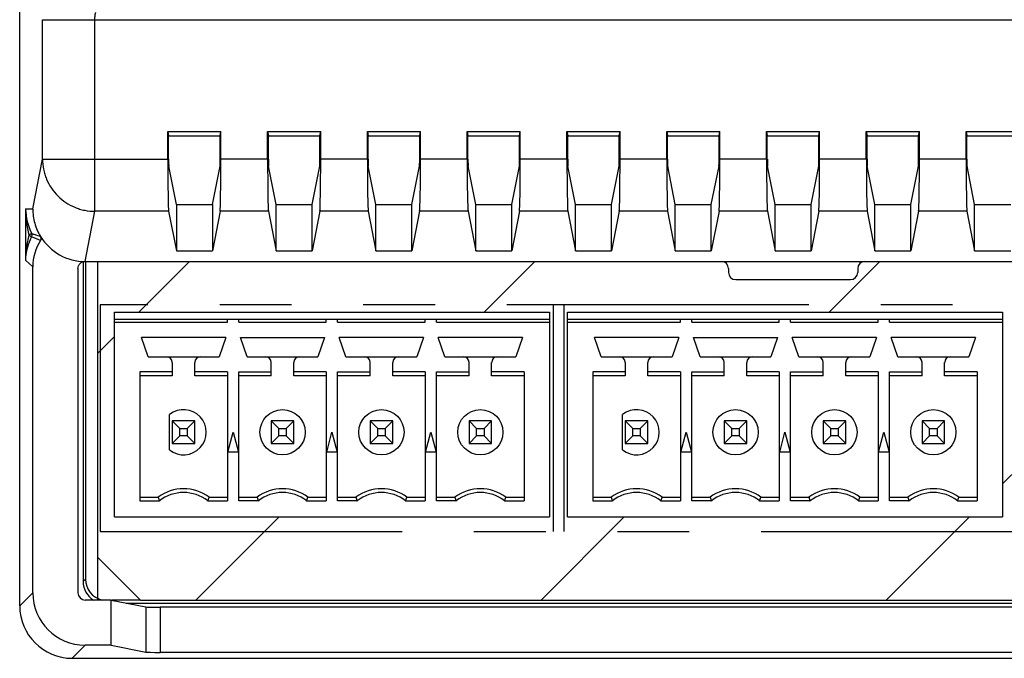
# Paper-space layout '170608_CRESCAD_1' of a CAD drawing. Header units: inches. Extents: x 0 to 17, y 0 to 11.
# Tile 3 of 139: x 6.1 to 7.4, y 5.1 to 6. Entities that reach past the tile are written whole.
import ezdxf

# ---------------------------------------------------------------- set-up
doc = ezdxf.new("R2010")
doc.units = ezdxf.units.IN
doc.header["$LTSCALE"] = 0.935
doc.header["$MEASUREMENT"] = 0
doc.linetypes.add('PHANTOM', pattern=[0.8, 0.45, -0.05, 0.1, -0.05, 0.1, -0.05])
doc.layers.get('0').update_dxf_attribs({"linetype": 'CONTINUOUS'})
doc.layers.add('DEFAULT_3', color=7, linetype='PHANTOM')

psp = doc.layouts.new('170608_CRESCAD_1')

# ---------------------------------------------------------------- linework, layer by layer
at = {"color": 7, "linetype": 'CONTINUOUS'}
for p, q in [((6.0598, 5.2133), (6.0598, 6.1101)), ((6.0915, 6.0301), (10.2687, 6.0301)), ((6.0915, 5.8358), (6.0915, 6.0301)), ((6.1645, 5.7631), (6.1645, 6.0301)), ((6.2661, 5.8741), (6.3401, 5.8741)), ((6.2661, 5.8741), (6.2672, 5.8684)), ((6.2661, 5.8358), (6.2661, 5.8741)), ((6.339, 5.8684), (6.3401, 5.8741)), ((6.3401, 5.8358), (6.3401, 5.8741)), ((6.4051, 5.8741), (6.4791, 5.8741)), ((6.4051, 5.8741), (6.4062, 5.8684)), ((6.4051, 5.8358), (6.4051, 5.8741)), ((6.478, 5.8684), (6.4791, 5.8741)), ((6.4791, 5.8358), (6.4791, 5.8741)), ((6.5441, 5.8741), (6.6181, 5.8741)), ((6.5441, 5.8358), (6.5441, 5.8741)), ((6.5441, 5.8741), (6.5452, 5.8684)), ((6.617, 5.8684), (6.6181, 5.8741)), ((6.6181, 5.8358), (6.6181, 5.8741)), ((6.6831, 5.8741), (6.7571, 5.8741)), ((6.6831, 5.8741), (6.6842, 5.8684)), ((6.6831, 5.8358), (6.6831, 5.8741)), ((6.756, 5.8684), (6.7571, 5.8741)), ((6.7571, 5.8358), (6.7571, 5.8741)), ((6.8221, 5.8741), (6.8961, 5.8741)), ((6.8221, 5.8741), (6.8232, 5.8684)), ((6.8221, 5.8358), (6.8221, 5.8741)), ((6.895, 5.8684), (6.8961, 5.8741)), ((6.8961, 5.8358), (6.8961, 5.8741)), ((6.9611, 5.8741), (7.0351, 5.8741)), ((6.9611, 5.8358), (6.9611, 5.8741)), ((6.9611, 5.8741), (6.9622, 5.8684)), ((7.034, 5.8684), (7.0351, 5.8741)), ((7.0351, 5.8358), (7.0351, 5.8741)), ((7.1001, 5.8741), (7.1741, 5.8741)), ((7.1001, 5.8741), (7.1012, 5.8684)), ((7.1001, 5.8358), (7.1001, 5.8741)), ((7.173, 5.8684), (7.1741, 5.8741)), ((7.1741, 5.8358), (7.1741, 5.8741)), ((7.2391, 5.8741), (7.3131, 5.8741)), ((7.2391, 5.8358), (7.2391, 5.8741)), ((7.2391, 5.8741), (7.2402, 5.8684)), ((7.312, 5.8684), (7.3131, 5.8741)), ((7.3131, 5.8358), (7.3131, 5.8741)), ((7.3781, 5.8741), (7.4521, 5.8741)), ((7.3781, 5.8741), (7.3792, 5.8684)), ((7.3781, 5.8358), (7.3781, 5.8741)), ((6.2672, 5.8684), (6.339, 5.8684)), ((6.2672, 5.8358), (6.2672, 5.8684)), ((6.339, 5.8358), (6.339, 5.8684)), ((6.4062, 5.8684), (6.478, 5.8684)), ((6.4062, 5.8358), (6.4062, 5.8684)), ((6.478, 5.8358), (6.478, 5.8684)), ((6.5452, 5.8684), (6.617, 5.8684)), ((6.5452, 5.8358), (6.5452, 5.8684)), ((6.617, 5.8358), (6.617, 5.8684)), ((6.6842, 5.8684), (6.756, 5.8684)), ((6.6842, 5.8358), (6.6842, 5.8684)), ((6.756, 5.8358), (6.756, 5.8684)), ((6.8232, 5.8684), (6.895, 5.8684)), ((6.8232, 5.8358), (6.8232, 5.8684)), ((6.895, 5.8358), (6.895, 5.8684)), ((6.9622, 5.8684), (7.034, 5.8684)), ((6.9622, 5.8358), (6.9622, 5.8684)), ((7.034, 5.8358), (7.034, 5.8684)), ((7.1012, 5.8684), (7.173, 5.8684)), ((7.1012, 5.8358), (7.1012, 5.8684)), ((7.173, 5.8358), (7.173, 5.8684)), ((7.2402, 5.8684), (7.312, 5.8684)), ((7.2402, 5.8358), (7.2402, 5.8684)), ((7.312, 5.8358), (7.312, 5.8684)), ((7.3792, 5.8684), (7.451, 5.8684)), ((7.3792, 5.8358), (7.3792, 5.8684)), ((6.078, 5.7665), (6.0915, 5.8358)), ((6.0915, 5.8358), (6.2661, 5.8358)), ((6.4051, 5.8358), (6.3401, 5.8358)), ((6.5441, 5.8358), (6.4791, 5.8358)), ((6.6831, 5.8358), (6.6181, 5.8358)), ((6.8221, 5.8358), (6.7571, 5.8358)), ((6.9611, 5.8358), (6.8961, 5.8358)), ((7.1001, 5.8358), (7.0351, 5.8358)), ((7.2391, 5.8358), (7.1741, 5.8358)), ((7.3781, 5.8358), (7.3131, 5.8358)), ((6.278, 5.7727), (6.2674, 5.8259)), ((6.3282, 5.7727), (6.3389, 5.8259)), ((6.417, 5.7727), (6.4064, 5.8259)), ((6.4672, 5.7727), (6.4779, 5.8259)), ((6.556, 5.7727), (6.5454, 5.8259)), ((6.6062, 5.7727), (6.6169, 5.8259)), ((6.695, 5.7727), (6.6844, 5.8259)), ((6.7452, 5.7727), (6.7559, 5.8259)), ((6.834, 5.7727), (6.8234, 5.8259)), ((6.8842, 5.7727), (6.8949, 5.8259)), ((6.973, 5.7727), (6.9624, 5.8259)), ((7.0232, 5.7727), (7.0339, 5.8259)), ((7.112, 5.7727), (7.1014, 5.8259)), ((7.1622, 5.7727), (7.1729, 5.8259)), ((7.251, 5.7727), (7.2404, 5.8259)), ((7.3012, 5.7727), (7.3119, 5.8259)), ((7.39, 5.7727), (7.3794, 5.8259)), ((6.068, 5.7665), (6.078, 5.7665)), ((6.068, 5.7665), (6.068, 5.6951)), ((6.1509, 5.6933), (6.1645, 5.7631)), ((6.2673, 5.7631), (6.1645, 5.7631)), ((6.2673, 5.7631), (6.278, 5.7082)), ((6.278, 5.7727), (6.3282, 5.7727)), ((6.278, 5.7727), (6.278, 5.7082)), ((6.3282, 5.7727), (6.3282, 5.7082)), ((6.3389, 5.7631), (6.3282, 5.7082)), ((6.4063, 5.7631), (6.3389, 5.7631)), ((6.4063, 5.7631), (6.417, 5.7082)), ((6.417, 5.7727), (6.4672, 5.7727)), ((6.417, 5.7082), (6.417, 5.7727)), ((6.4672, 5.7082), (6.4672, 5.7727)), ((6.4779, 5.7631), (6.4672, 5.7082)), ((6.5453, 5.7631), (6.4779, 5.7631)), ((6.5453, 5.7631), (6.556, 5.7082)), ((6.556, 5.7727), (6.6062, 5.7727)), ((6.556, 5.7082), (6.556, 5.7727)), ((6.6062, 5.7082), (6.6062, 5.7727)), ((6.6169, 5.7631), (6.6062, 5.7082)), ((6.6843, 5.7631), (6.6169, 5.7631)), ((6.6843, 5.7631), (6.695, 5.7082)), ((6.695, 5.7727), (6.7452, 5.7727)), ((6.695, 5.7082), (6.695, 5.7727)), ((6.7452, 5.7082), (6.7452, 5.7727)), ((6.7559, 5.7631), (6.7452, 5.7082)), ((6.8233, 5.7631), (6.7559, 5.7631)), ((6.8233, 5.7631), (6.834, 5.7082)), ((6.834, 5.7727), (6.8842, 5.7727)), ((6.834, 5.7082), (6.834, 5.7727)), ((6.8842, 5.7082), (6.8842, 5.7727)), ((6.8949, 5.7631), (6.8842, 5.7082)), ((6.9623, 5.7631), (6.8949, 5.7631)), ((6.9623, 5.7631), (6.973, 5.7082)), ((6.973, 5.7727), (7.0232, 5.7727)), ((6.973, 5.7082), (6.973, 5.7727)), ((7.0232, 5.7082), (7.0232, 5.7727)), ((7.0339, 5.7631), (7.0232, 5.7082)), ((7.1013, 5.7631), (7.0339, 5.7631)), ((7.1013, 5.7631), (7.112, 5.7082)), ((7.112, 5.7727), (7.1622, 5.7727)), ((7.112, 5.7082), (7.112, 5.7727)), ((7.1622, 5.7082), (7.1622, 5.7727)), ((7.1729, 5.7631), (7.1622, 5.7082)), ((7.2403, 5.7631), (7.1729, 5.7631)), ((7.2403, 5.7631), (7.251, 5.7082)), ((7.251, 5.7727), (7.3012, 5.7727)), ((7.251, 5.7082), (7.251, 5.7727)), ((7.3012, 5.7082), (7.3012, 5.7727)), ((7.3119, 5.7631), (7.3012, 5.7082)), ((7.3793, 5.7631), (7.3119, 5.7631)), ((7.3793, 5.7631), (7.39, 5.7082)), ((7.39, 5.7727), (7.4402, 5.7727)), ((7.39, 5.7082), (7.39, 5.7727)), ((6.0725, 5.73), (6.076, 5.732)), ((6.0725, 5.73), (6.076, 5.728)), ((6.076, 5.732), (6.0765, 5.7323)), ((6.076, 5.728), (6.0765, 5.7276)), ((6.0765, 5.7323), (6.0803, 5.731)), ((6.278, 5.7082), (6.3282, 5.7082)), ((6.417, 5.7082), (6.4672, 5.7082)), ((6.556, 5.7082), (6.6062, 5.7082)), ((6.695, 5.7082), (6.7452, 5.7082)), ((6.834, 5.7082), (6.8842, 5.7082)), ((6.973, 5.7082), (7.0232, 5.7082)), ((7.112, 5.7082), (7.1622, 5.7082)), ((7.251, 5.7082), (7.3012, 5.7082)), ((7.39, 5.7082), (7.4402, 5.7082)), ((6.078, 5.6858), (6.068, 5.6951)), ((6.1481, 5.6925), (6.1481, 5.2473)), ((6.1509, 5.6933), (10.2093, 5.6933)), ((6.1515, 5.6933), (6.1515, 5.2507)), ((6.1681, 5.6933), (6.1681, 5.2813)), ((6.078, 5.2315), (6.078, 5.6858)), ((6.141, 5.6833), (6.141, 5.2315)), ((7.0471, 5.6833), (7.0471, 5.6779)), ((7.2271, 5.6833), (7.2271, 5.6779)), ((7.0572, 5.6679), (7.2171, 5.6679)), ((6.1917, 5.6226), (6.7979, 5.6226)), ((6.1917, 5.3372), (6.1917, 5.6226)), ((6.1917, 5.6128), (6.7979, 5.6128)), ((6.3491, 5.6088), (6.3491, 5.6128)), ((6.3649, 5.6088), (6.3649, 5.6128)), ((6.4869, 5.6088), (6.4869, 5.6128)), ((6.5027, 5.6088), (6.5027, 5.6128)), ((6.6247, 5.6088), (6.6247, 5.6128)), ((6.6405, 5.6088), (6.6405, 5.6128)), ((6.7979, 5.6226), (6.7979, 5.3372)), ((6.8227, 5.6226), (7.4289, 5.6226)), ((6.8227, 5.3372), (6.8227, 5.6226)), ((6.8227, 5.6128), (7.4289, 5.6128)), ((6.9801, 5.6088), (6.9801, 5.6128)), ((6.9959, 5.6088), (6.9959, 5.6128)), ((7.1179, 5.6088), (7.1179, 5.6128)), ((7.1337, 5.6088), (7.1337, 5.6128)), ((7.2557, 5.6088), (7.2557, 5.6128)), ((7.2715, 5.6088), (7.2715, 5.6128)), ((7.4289, 5.6226), (7.4289, 5.3372)), ((6.1917, 5.6088), (6.3491, 5.6088)), ((6.3649, 5.6088), (6.4869, 5.6088)), ((6.5027, 5.6088), (6.6247, 5.6088)), ((6.6405, 5.6088), (6.7979, 5.6088)), ((6.8227, 5.6088), (6.9801, 5.6088)), ((6.9959, 5.6088), (7.1179, 5.6088)), ((7.1337, 5.6088), (7.2557, 5.6088)), ((7.2715, 5.6088), (7.4289, 5.6088)), ((6.3468, 5.5872), (6.2294, 5.5872)), ((6.2387, 5.5604), (6.2294, 5.5872)), ((6.3468, 5.5872), (6.3375, 5.5604)), ((6.3672, 5.5872), (6.4846, 5.5872)), ((6.3765, 5.5604), (6.3672, 5.5872)), ((6.4846, 5.5872), (6.4753, 5.5604)), ((6.6224, 5.5872), (6.505, 5.5872)), ((6.5143, 5.5604), (6.505, 5.5872)), ((6.6224, 5.5872), (6.6131, 5.5604)), ((6.7602, 5.5872), (6.6428, 5.5872)), ((6.6521, 5.5604), (6.6428, 5.5872)), ((6.7602, 5.5872), (6.7509, 5.5604)), ((6.9778, 5.5872), (6.8604, 5.5872)), ((6.8697, 5.5604), (6.8604, 5.5872)), ((6.9778, 5.5872), (6.9685, 5.5604)), ((6.9982, 5.5872), (7.1156, 5.5872)), ((7.0075, 5.5604), (6.9982, 5.5872)), ((7.1156, 5.5872), (7.1063, 5.5604)), ((7.2534, 5.5872), (7.136, 5.5872)), ((7.1453, 5.5604), (7.136, 5.5872)), ((7.2534, 5.5872), (7.2441, 5.5604)), ((7.3912, 5.5872), (7.2738, 5.5872)), ((7.2831, 5.5604), (7.2738, 5.5872)), ((7.3912, 5.5872), (7.3819, 5.5604)), ((6.2387, 5.5604), (6.3375, 5.5604)), ((6.3765, 5.5604), (6.4753, 5.5604)), ((6.5143, 5.5604), (6.6131, 5.5604)), ((6.6521, 5.5604), (6.7509, 5.5604)), ((6.8697, 5.5604), (6.9685, 5.5604)), ((7.0075, 5.5604), (7.1063, 5.5604)), ((7.1453, 5.5604), (7.2441, 5.5604)), ((7.2831, 5.5604), (7.3819, 5.5604)), ((6.2724, 5.5525), (6.2724, 5.534)), ((6.3039, 5.534), (6.3039, 5.5525)), ((6.4102, 5.534), (6.4102, 5.5525)), ((6.4417, 5.534), (6.4417, 5.5525)), ((6.548, 5.534), (6.548, 5.5525)), ((6.5794, 5.534), (6.5794, 5.5525)), ((6.6857, 5.534), (6.6857, 5.5525)), ((6.7172, 5.534), (6.7172, 5.5525)), ((6.9034, 5.5525), (6.9034, 5.534)), ((6.9349, 5.534), (6.9349, 5.5525)), ((7.0412, 5.534), (7.0412, 5.5525)), ((7.0727, 5.534), (7.0727, 5.5525)), ((7.179, 5.534), (7.179, 5.5525)), ((7.2104, 5.534), (7.2104, 5.5525)), ((7.3167, 5.534), (7.3167, 5.5525)), ((7.3482, 5.534), (7.3482, 5.5525)), ((6.2724, 5.5393), (6.2271, 5.5393)), ((6.2271, 5.5393), (6.2271, 5.3595)), ((6.2724, 5.534), (6.2271, 5.534)), ((6.3491, 5.5393), (6.3039, 5.5393)), ((6.3491, 5.534), (6.3039, 5.534)), ((6.3491, 5.5393), (6.3491, 5.3595)), ((6.3649, 5.5393), (6.4102, 5.5393)), ((6.3649, 5.3595), (6.3649, 5.5393)), ((6.4102, 5.534), (6.3649, 5.534)), ((6.4869, 5.5393), (6.4417, 5.5393)), ((6.4869, 5.534), (6.4417, 5.534)), ((6.4869, 5.5393), (6.4869, 5.3595)), ((6.5027, 5.5393), (6.548, 5.5393)), ((6.5027, 5.3595), (6.5027, 5.5393)), ((6.548, 5.534), (6.5027, 5.534)), ((6.6247, 5.5393), (6.5794, 5.5393)), ((6.6247, 5.534), (6.5794, 5.534)), ((6.6247, 5.5393), (6.6247, 5.3595)), ((6.6405, 5.5393), (6.6857, 5.5393)), ((6.6405, 5.3595), (6.6405, 5.5393)), ((6.6857, 5.534), (6.6405, 5.534)), ((6.7625, 5.5393), (6.7172, 5.5393)), ((6.7625, 5.534), (6.7172, 5.534)), ((6.7625, 5.5393), (6.7625, 5.3595)), ((6.9034, 5.5393), (6.8581, 5.5393)), ((6.8581, 5.5393), (6.8581, 5.3595)), ((6.9034, 5.534), (6.8581, 5.534)), ((6.9801, 5.5393), (6.9349, 5.5393)), ((6.9801, 5.534), (6.9349, 5.534)), ((6.9801, 5.5393), (6.9801, 5.3595)), ((6.9959, 5.5393), (7.0412, 5.5393)), ((6.9959, 5.3595), (6.9959, 5.5393)), ((7.0412, 5.534), (6.9959, 5.534)), ((7.1179, 5.5393), (7.0727, 5.5393)), ((7.1179, 5.534), (7.0727, 5.534)), ((7.1179, 5.5393), (7.1179, 5.3595)), ((7.1337, 5.5393), (7.179, 5.5393)), ((7.1337, 5.3595), (7.1337, 5.5393)), ((7.179, 5.534), (7.1337, 5.534)), ((7.2557, 5.5393), (7.2104, 5.5393)), ((7.2557, 5.534), (7.2104, 5.534)), ((7.2557, 5.5393), (7.2557, 5.3595)), ((7.2715, 5.5393), (7.3167, 5.5393)), ((7.2715, 5.3595), (7.2715, 5.5393)), ((7.3167, 5.534), (7.2715, 5.534)), ((7.3935, 5.5393), (7.3482, 5.5393)), ((7.3935, 5.534), (7.3482, 5.534)), ((7.3935, 5.5393), (7.3935, 5.3595)), ((6.2684, 5.4307), (6.2684, 5.4799)), ((6.8994, 5.4307), (6.8994, 5.4799)), ((6.3039, 5.471), (6.2724, 5.471)), ((6.2724, 5.471), (6.2829, 5.4605)), ((6.2724, 5.471), (6.2724, 5.4395)), ((6.2829, 5.4605), (6.2933, 5.4605)), ((6.2829, 5.4501), (6.2829, 5.4605)), ((6.2933, 5.4605), (6.3039, 5.471)), ((6.2933, 5.4605), (6.2933, 5.4501)), ((6.3039, 5.4395), (6.3039, 5.471)), ((6.4417, 5.471), (6.4102, 5.471)), ((6.4102, 5.471), (6.4207, 5.4605)), ((6.4102, 5.471), (6.4102, 5.4395)), ((6.4207, 5.4605), (6.4311, 5.4605)), ((6.4207, 5.4501), (6.4207, 5.4605)), ((6.4311, 5.4605), (6.4417, 5.471)), ((6.4311, 5.4605), (6.4311, 5.4501)), ((6.4417, 5.4395), (6.4417, 5.471)), ((6.5794, 5.471), (6.548, 5.471)), ((6.548, 5.471), (6.5585, 5.4605)), ((6.548, 5.471), (6.548, 5.4395)), ((6.5585, 5.4605), (6.5689, 5.4605)), ((6.5585, 5.4501), (6.5585, 5.4605)), ((6.5689, 5.4605), (6.5794, 5.471)), ((6.5689, 5.4605), (6.5689, 5.4501)), ((6.5794, 5.4395), (6.5794, 5.471)), ((6.7172, 5.471), (6.6857, 5.471)), ((6.6857, 5.471), (6.6963, 5.4605)), ((6.6857, 5.471), (6.6857, 5.4395)), ((6.6963, 5.4605), (6.7067, 5.4605)), ((6.6963, 5.4501), (6.6963, 5.4605)), ((6.7067, 5.4605), (6.7172, 5.471)), ((6.7067, 5.4605), (6.7067, 5.4501)), ((6.7172, 5.4395), (6.7172, 5.471)), ((6.9349, 5.471), (6.9034, 5.471)), ((6.9034, 5.471), (6.9139, 5.4605)), ((6.9034, 5.471), (6.9034, 5.4395)), ((6.9139, 5.4605), (6.9243, 5.4605)), ((6.9139, 5.4501), (6.9139, 5.4605)), ((6.9243, 5.4605), (6.9349, 5.471)), ((6.9243, 5.4605), (6.9243, 5.4501)), ((6.9349, 5.4395), (6.9349, 5.471)), ((7.0727, 5.471), (7.0412, 5.471)), ((7.0412, 5.471), (7.0517, 5.4605)), ((7.0412, 5.471), (7.0412, 5.4395)), ((7.0517, 5.4605), (7.0621, 5.4605)), ((7.0517, 5.4501), (7.0517, 5.4605)), ((7.0621, 5.4605), (7.0727, 5.471)), ((7.0621, 5.4605), (7.0621, 5.4501)), ((7.0727, 5.4395), (7.0727, 5.471)), ((7.2104, 5.471), (7.179, 5.471)), ((7.179, 5.471), (7.1895, 5.4605)), ((7.179, 5.471), (7.179, 5.4395)), ((7.1895, 5.4605), (7.1999, 5.4605)), ((7.1895, 5.4501), (7.1895, 5.4605)), ((7.1999, 5.4605), (7.2104, 5.471)), ((7.1999, 5.4605), (7.1999, 5.4501)), ((7.2104, 5.4395), (7.2104, 5.471)), ((7.3482, 5.471), (7.3167, 5.471)), ((7.3167, 5.471), (7.3273, 5.4605)), ((7.3167, 5.471), (7.3167, 5.4395)), ((7.3273, 5.4605), (7.3377, 5.4605)), ((7.3273, 5.4501), (7.3273, 5.4605)), ((7.3377, 5.4605), (7.3482, 5.471)), ((7.3377, 5.4605), (7.3377, 5.4501)), ((7.3482, 5.4395), (7.3482, 5.471)), ((6.2829, 5.4501), (6.2724, 5.4395)), ((6.2933, 5.4501), (6.2829, 5.4501)), ((6.3039, 5.4395), (6.2933, 5.4501)), ((6.3496, 5.4277), (6.357, 5.4553)), ((6.357, 5.4553), (6.3644, 5.4277)), ((6.4207, 5.4501), (6.4102, 5.4395)), ((6.4311, 5.4501), (6.4207, 5.4501)), ((6.4417, 5.4395), (6.4311, 5.4501)), ((6.4874, 5.4277), (6.4948, 5.4553)), ((6.4948, 5.4553), (6.5022, 5.4277)), ((6.5585, 5.4501), (6.548, 5.4395)), ((6.5689, 5.4501), (6.5585, 5.4501)), ((6.5794, 5.4395), (6.5689, 5.4501)), ((6.6252, 5.4277), (6.6326, 5.4553)), ((6.6326, 5.4553), (6.64, 5.4277)), ((6.6963, 5.4501), (6.6857, 5.4395)), ((6.7067, 5.4501), (6.6963, 5.4501)), ((6.7172, 5.4395), (6.7067, 5.4501)), ((6.9139, 5.4501), (6.9034, 5.4395)), ((6.9243, 5.4501), (6.9139, 5.4501)), ((6.9349, 5.4395), (6.9243, 5.4501)), ((6.9806, 5.4277), (6.988, 5.4553)), ((6.988, 5.4553), (6.9954, 5.4277)), ((7.0517, 5.4501), (7.0412, 5.4395)), ((7.0621, 5.4501), (7.0517, 5.4501)), ((7.0727, 5.4395), (7.0621, 5.4501)), ((7.1184, 5.4277), (7.1258, 5.4553)), ((7.1258, 5.4553), (7.1332, 5.4277)), ((7.1895, 5.4501), (7.179, 5.4395)), ((7.1999, 5.4501), (7.1895, 5.4501)), ((7.2104, 5.4395), (7.1999, 5.4501)), ((7.2562, 5.4277), (7.2636, 5.4553)), ((7.2636, 5.4553), (7.271, 5.4277)), ((7.3273, 5.4501), (7.3167, 5.4395)), ((7.3377, 5.4501), (7.3273, 5.4501)), ((7.3482, 5.4395), (7.3377, 5.4501)), ((6.2724, 5.4395), (6.3039, 5.4395)), ((6.4102, 5.4395), (6.4417, 5.4395)), ((6.548, 5.4395), (6.5794, 5.4395)), ((6.6857, 5.4395), (6.7172, 5.4395)), ((6.9034, 5.4395), (6.9349, 5.4395)), ((7.0412, 5.4395), (7.0727, 5.4395)), ((7.179, 5.4395), (7.2104, 5.4395)), ((7.3167, 5.4395), (7.3482, 5.4395)), ((6.3644, 5.4277), (6.3496, 5.4277)), ((6.5022, 5.4277), (6.4874, 5.4277)), ((6.64, 5.4277), (6.6252, 5.4277)), ((6.9954, 5.4277), (6.9806, 5.4277)), ((7.1332, 5.4277), (7.1184, 5.4277)), ((7.271, 5.4277), (7.2562, 5.4277)), ((6.2271, 5.3647), (6.2527, 5.3647)), ((6.3235, 5.3647), (6.3491, 5.3647)), ((6.3649, 5.3647), (6.3905, 5.3647)), ((6.4613, 5.3647), (6.4869, 5.3647)), ((6.5027, 5.3647), (6.5283, 5.3647)), ((6.5991, 5.3647), (6.6247, 5.3647)), ((6.6405, 5.3647), (6.6661, 5.3647)), ((6.7369, 5.3647), (6.7625, 5.3647)), ((6.8581, 5.3647), (6.8837, 5.3647)), ((6.9545, 5.3647), (6.9801, 5.3647)), ((6.9959, 5.3647), (7.0215, 5.3647)), ((7.0923, 5.3647), (7.1179, 5.3647)), ((7.1337, 5.3647), (7.1593, 5.3647)), ((7.2301, 5.3647), (7.2557, 5.3647)), ((7.2715, 5.3647), (7.2971, 5.3647)), ((7.3679, 5.3647), (7.3935, 5.3647)), ((6.2271, 5.3595), (6.2545, 5.3595)), ((6.3217, 5.3595), (6.3491, 5.3595)), ((6.3923, 5.3595), (6.3649, 5.3595)), ((6.4595, 5.3595), (6.4869, 5.3595)), ((6.5301, 5.3595), (6.5027, 5.3595)), ((6.5973, 5.3595), (6.6247, 5.3595)), ((6.6679, 5.3595), (6.6405, 5.3595)), ((6.7351, 5.3595), (6.7625, 5.3595)), ((6.8581, 5.3595), (6.8855, 5.3595)), ((6.9527, 5.3595), (6.9801, 5.3595)), ((7.0233, 5.3595), (6.9959, 5.3595)), ((7.0905, 5.3595), (7.1179, 5.3595)), ((7.1611, 5.3595), (7.1337, 5.3595)), ((7.2283, 5.3595), (7.2557, 5.3595)), ((7.2989, 5.3595), (7.2715, 5.3595)), ((7.3661, 5.3595), (7.3935, 5.3595)), ((6.1917, 5.3372), (6.7979, 5.3372)), ((6.8227, 5.3372), (7.4289, 5.3372)), ((6.1681, 5.2813), (6.2281, 5.2213)), ((6.1515, 5.2507), (6.1481, 5.2473)), ((6.0598, 5.2133), (6.078, 5.2315)), ((6.1872, 5.2215), (6.151, 5.2215)), ((6.1872, 5.2215), (6.2355, 5.2119)), ((6.1872, 5.1585), (6.1872, 5.2215)), ((6.2083, 5.2173), (8.0071, 5.2173)), ((6.2281, 5.2213), (8.1399, 5.2213)), ((6.2355, 5.2119), (6.2355, 5.1488)), ((8.0188, 5.2115), (6.2554, 5.2115)), ((6.2554, 5.2115), (6.2554, 5.1485)), ((6.1328, 5.1403), (6.151, 5.1585)), ((6.1872, 5.1585), (6.151, 5.1585)), ((6.1872, 5.1585), (6.2355, 5.1488)), ((8.0188, 5.1485), (6.2554, 5.1485)), ((6.1328, 5.1403), (7.8658, 5.1403))]:
    psp.add_line(p, q, dxfattribs=at)
at = {"color": 4, "linetype": 'CONTINUOUS'}
for p, q in [((6.2258, 5.6226), (6.2964, 5.6933)), ((6.7066, 5.6226), (6.7773, 5.6933)), ((7.1874, 5.6226), (7.2581, 5.6933)), ((6.1681, 5.5649), (6.1917, 5.5885)), ((7.4289, 5.3833), (7.4537, 5.408)), ((6.3053, 5.2213), (6.4212, 5.3372)), ((6.7861, 5.2213), (6.902, 5.3372)), ((7.2669, 5.2213), (7.3828, 5.3372)), ((6.1681, 5.2813), (6.1681, 5.2213)), ((6.2281, 5.2213), (6.1883, 5.2213))]:
    psp.add_line(p, q, dxfattribs=at)
at = {"color": 7, "linetype": 'CONTINUOUS'}
for centre in [(6.4259, 5.4553), (6.5637, 5.4553), (6.7015, 5.4553), (7.0569, 5.4553), (7.1947, 5.4553), (7.3325, 5.4553)]:
    psp.add_circle(centre, 0.0315, dxfattribs=at)
for centre, radius, start, end in [((6.1425, 5.767), 0.0745, 180.4493, 207.7491), ((6.1383, 5.6937), 0.0705, 151.2402, 154.9826), ((6.0721, 5.73), 0.005, 331.2955, 27.6647), ((6.5396, 6.8529), 1.2168, 247.63, 248.2588), ((6.146, 5.6858), 0.068, 147.1842, 180.0025), ((6.5208, 6.9622), 1.3076, 250.3138, 250.7123), ((6.151, 5.7661), 0.0729, 211.6075, 270.0075), ((6.0847, 5.7253), 0.005, 327.1879, 31.644), ((6.2645, 5.5525), 0.00787, 0, 90), ((6.3117, 5.5525), 0.00787, 90, 180), ((6.4023, 5.5525), 0.00787, 0, 90), ((6.4495, 5.5525), 0.00787, 90, 180), ((6.5401, 5.5525), 0.00787, 0, 90), ((6.5873, 5.5525), 0.00787, 90, 180), ((6.6779, 5.5525), 0.00787, 0, 90), ((6.7251, 5.5525), 0.00787, 90, 180), ((6.8955, 5.5525), 0.00787, 0, 90), ((6.9427, 5.5525), 0.00787, 90, 180), ((7.0333, 5.5525), 0.00787, 0, 90), ((7.0805, 5.5525), 0.00787, 90, 180), ((7.1711, 5.5525), 0.00787, 0, 90), ((7.2183, 5.5525), 0.00787, 90, 180), ((7.3089, 5.5525), 0.00787, 0, 90), ((7.3561, 5.5525), 0.00787, 90, 180), ((6.2881, 5.4553), 0.0315, 231.3178, 128.6822), ((6.9191, 5.4553), 0.0315, 231.3178, 128.6822), ((6.2881, 5.3175), 0.0591, 53.1301, 126.8699), ((6.4259, 5.3175), 0.0591, 53.1301, 126.8699), ((6.5637, 5.3175), 0.0591, 53.1301, 126.8699), ((6.7015, 5.3175), 0.0591, 53.1301, 126.8699), ((6.9191, 5.3175), 0.0591, 53.1301, 126.8699), ((7.0569, 5.3175), 0.0591, 53.1301, 126.8699), ((7.1947, 5.3175), 0.0591, 53.1301, 126.8699), ((7.3325, 5.3175), 0.0591, 53.1301, 126.8699), ((6.585, 5.4754), 0.3502, 198.4259, 199.3379), ((6.2881, 5.3175), 0.0538, 51.2958, 128.7042), ((5.9921, 5.4751), 0.3493, 340.6609, 341.5753), ((6.7228, 5.4754), 0.3502, 198.4259, 199.3379), ((6.4259, 5.3175), 0.0538, 51.2958, 128.7042), ((6.1299, 5.4751), 0.3493, 340.6609, 341.5753), ((6.8605, 5.4754), 0.3502, 198.4259, 199.3379), ((6.5637, 5.3175), 0.0538, 51.2958, 128.7042), ((6.2702, 5.4743), 0.3467, 340.6575, 341.5787), ((6.9983, 5.4754), 0.3502, 198.4259, 199.3379), ((6.7015, 5.3175), 0.0538, 51.2958, 128.7042), ((6.4079, 5.4743), 0.3467, 340.6575, 341.5787), ((7.216, 5.4754), 0.3502, 198.4259, 199.3379), ((6.9191, 5.3175), 0.0538, 51.2958, 128.7042), ((6.6231, 5.4751), 0.3493, 340.6609, 341.5753), ((7.3538, 5.4754), 0.3502, 198.4259, 199.3379), ((7.0569, 5.3175), 0.0538, 51.2958, 128.7042), ((6.7609, 5.4751), 0.3493, 340.6609, 341.5753), ((7.4915, 5.4754), 0.3502, 198.4259, 199.3379), ((7.1947, 5.3175), 0.0538, 51.2958, 128.7042), ((6.9012, 5.4743), 0.3467, 340.6575, 341.5787), ((7.6293, 5.4754), 0.3502, 198.4259, 199.3379), ((7.3325, 5.3175), 0.0538, 51.2958, 128.7042), ((7.0389, 5.4743), 0.3467, 340.6575, 341.5787), ((6.1781, 5.2473), 0.03, 179.9862, 239.4092), ((6.1815, 5.2507), 0.03, 179.996, 256.9218)]:
    psp.add_arc(centre, radius, start, end, dxfattribs=at)
for centre, major_axis, ratio, start_param, end_param in [((6.2674, 5.8358), (0, 0.073), 0.017455, -4.712389, -3.230866), ((6.2674, 5.8358), (0, 0.01), 0.017455, -4.712389, -3.228859), ((6.3388, 5.8358), (0, 0.01), 0.017455, -3.054326, -1.570796), ((6.3388, 5.8358), (0, 0.073), 0.017455, -3.052319, -1.570796), ((6.4064, 5.8358), (0, 0.073), 0.017455, -4.712389, -3.230866), ((6.4064, 5.8358), (0, 0.01), 0.017455, -4.712389, -3.228859), ((6.4778, 5.8358), (0, 0.01), 0.017455, -3.054326, -1.570796), ((6.4778, 5.8358), (0, 0.073), 0.017455, -3.052319, -1.570796), ((6.5454, 5.8358), (0, 0.073), 0.017455, -4.712389, -3.230866), ((6.5454, 5.8358), (0, 0.01), 0.017455, -4.712389, -3.228859), ((6.6168, 5.8358), (0, 0.01), 0.017455, -3.054326, -1.570796), ((6.6168, 5.8358), (0, 0.073), 0.017455, -3.052319, -1.570796), ((6.6844, 5.8358), (0, 0.073), 0.017455, -4.712389, -3.230866), ((6.6844, 5.8358), (0, 0.01), 0.017455, -4.712389, -3.228859), ((6.7558, 5.8358), (0, 0.01), 0.017455, -3.054326, -1.570796), ((6.7558, 5.8358), (0, 0.073), 0.017455, -3.052319, -1.570796), ((6.8234, 5.8358), (0, 0.073), 0.017455, -4.712389, -3.230866), ((6.8234, 5.8358), (0, 0.01), 0.017455, -4.712389, -3.228859), ((6.8948, 5.8358), (0, 0.01), 0.017455, -3.054326, -1.570796), ((6.8948, 5.8358), (0, 0.073), 0.017455, -3.052319, -1.570796), ((6.9624, 5.8358), (0, 0.073), 0.017455, -4.712389, -3.230866), ((6.9624, 5.8358), (0, 0.01), 0.017455, -4.712389, -3.228859), ((7.0338, 5.8358), (0, 0.01), 0.017455, -3.054326, -1.570796), ((7.0338, 5.8358), (0, 0.073), 0.017455, -3.052319, -1.570796), ((7.1014, 5.8358), (0, 0.073), 0.017455, -4.712389, -3.230866), ((7.1014, 5.8358), (0, 0.01), 0.017455, -4.712389, -3.228859), ((7.1728, 5.8358), (0, 0.01), 0.017455, -3.054326, -1.570796), ((7.1728, 5.8358), (0, 0.073), 0.017455, -3.052319, -1.570796), ((7.2404, 5.8358), (0, 0.073), 0.017455, -4.712389, -3.230866), ((7.2404, 5.8358), (0, 0.01), 0.017455, -4.712389, -3.228859), ((7.3118, 5.8358), (0, 0.01), 0.017455, -3.054326, -1.570796), ((7.3118, 5.8358), (0, 0.073), 0.017455, -3.052319, -1.570796), ((7.3794, 5.8358), (0, 0.073), 0.017455, -4.712389, -3.230866), ((7.3794, 5.8358), (0, 0.01), 0.017455, -4.712389, -3.228859), ((7.037, 5.6833), (0.00998, 0.00142), 0.992397, -0.140154, 1.428515), ((7.2372, 5.6833), (0.00998, -0.00142), 0.992397, 1.713078, 3.281747), ((7.0572, 5.6779), (-0.00998, -0.00142), 0.992397, -0.140154, 1.428515), ((7.217, 5.6779), (-0.00998, 0.00142), 0.992397, 1.713078, 3.281747), ((6.151, 5.2315), (0.0516, 0.0516), 0.999695, 2.356347, 3.926839), ((6.151, 5.2315), (0.00707, 0.00707), 0.999695, 2.356347, 3.926839), ((6.1328, 5.2133), (0.0516, 0.0516), 0.999695, 2.356347, 3.926839), ((6.2554, 5.2119), (0.02, 0), 0.017455, -3.054326, -1.570796), ((6.2554, 5.1489), (0.02, 0), 0.017455, -3.054326, -1.570796)]:
    psp.add_ellipse(centre, major_axis=major_axis, ratio=ratio, start_param=start_param, end_param=end_param, dxfattribs=at)
for points, knots in [([(6.1645, 6.0301), (6.1645, 6.0314), (6.1646, 6.0332), (6.1648, 6.0355), (6.1649, 6.037), (6.1651, 6.0381), (6.1653, 6.0388), (6.1654, 6.0393), (6.1655, 6.0396), (6.1657, 6.0398), (6.1658, 6.04), (6.1659, 6.0401), (6.166, 6.0401)], [0, 0, 0, 0, 0.37058, 0.538315, 0.686045, 0.808565, 0.859122, 0.902056, 0.937238, 0.964743, 0.985113, 1, 1, 1, 1]), ([(6.0915, 5.8358), (6.0915, 5.8311), (6.0923, 5.8239), (6.0946, 5.8147), (6.0978, 5.8057), (6.1035, 5.7952), (6.1126, 5.7841), (6.1238, 5.775), (6.1343, 5.7694), (6.1433, 5.7662), (6.1526, 5.7638), (6.1598, 5.7631), (6.1645, 5.7631)], [0, 0, 0, 0, 0.124585, 0.187114, 0.249622, 0.374455, 0.499397, 0.624433, 0.749531, 0.812219, 0.874953, 1, 1, 1, 1]), ([(6.068, 5.7665), (6.068, 5.7634), (6.0682, 5.7573), (6.0693, 5.7451), (6.071, 5.736), (6.0725, 5.73)], [0, 0, 0, 0, 0.24867, 0.497981, 1, 1, 1, 1]), ([(6.078, 5.7665), (6.078, 5.7631), (6.0785, 5.7563), (6.0806, 5.7464), (6.084, 5.7368), (6.0871, 5.7308), (6.0889, 5.7279)], [0, 0, 0, 0, 0.249836, 0.500015, 0.749982, 1, 1, 1, 1]), ([(6.0725, 5.73), (6.071, 5.7243), (6.0687, 5.7127), (6.068, 5.701), (6.068, 5.6951)], [0, 0, 0, 0, 0.502308, 1, 1, 1, 1]), ([(6.0744, 5.7235), (6.0723, 5.719), (6.0691, 5.7097), (6.068, 5.6999), (6.068, 5.6951)], [0, 0, 0, 0, 0.508436, 1, 1, 1, 1]), ([(6.141, 5.6833), (6.141, 5.6846), (6.1414, 5.6866), (6.1426, 5.6889), (6.1439, 5.6904), (6.1454, 5.6916), (6.1477, 5.6929), (6.1497, 5.6933), (6.151, 5.6933)], [0, 0, 0, 0, 0.249129, 0.374731, 0.500024, 0.625304, 0.750891, 1, 1, 1, 1])]:
    psp.add_open_spline(points, degree=3, knots=knots, dxfattribs=at)
at = {"layer": 'DEFAULT_3', "color": 7, "linetype": 'PHANTOM'}
for p, q in [((8.0799, 5.6328), (6.1717, 5.6328)), ((6.1717, 5.6328), (6.1717, 5.3172)), ((6.8027, 5.6328), (6.8027, 5.3172)), ((6.8179, 5.6328), (6.8179, 5.3172)), ((6.1717, 5.3172), (8.0799, 5.3172))]:
    psp.add_line(p, q, dxfattribs=at)

doc.saveas('drawing.dxf')
